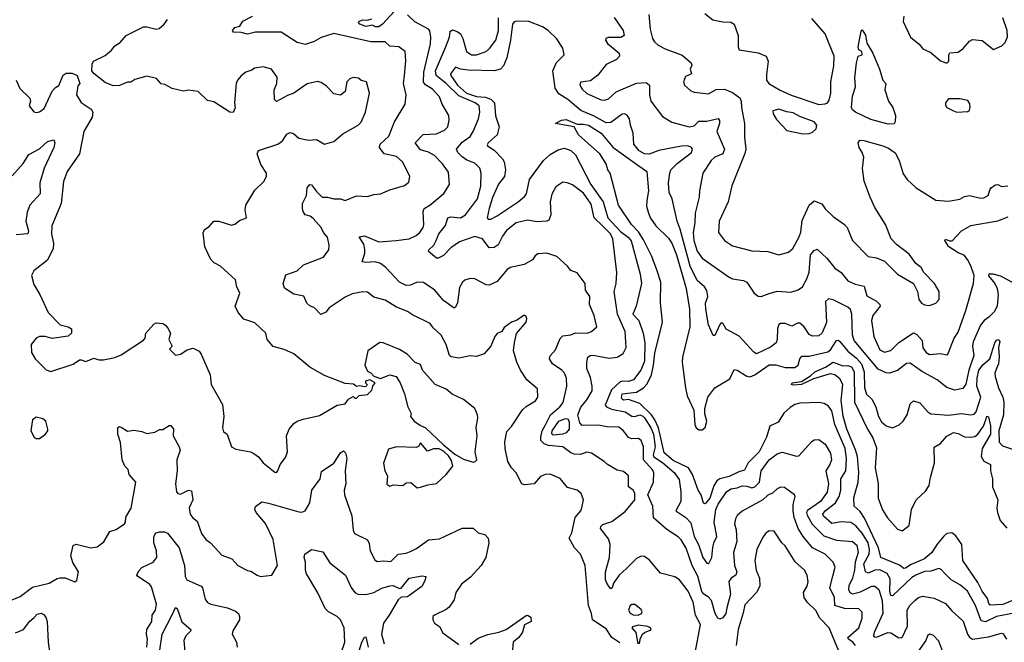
# Model space of a CAD drawing. Extents: x 1921360 to 2014538, y 768294 to 907744.
# Tile 56 of 256: x 1962741 to 1968893, y 787265 to 791153. Entities that reach past the tile are written whole.
import ezdxf

# ---------------------------------------------------------------- set-up
doc = ezdxf.new("R2010")
doc.units = 0

msp = doc.modelspace()

# ---------------------------------------------------------------- linework, layer by layer
at = {"layer": '0CON10XD'}
for points in [[(1966490.7, 787260.7), (1966441.9, 787295), (1966405, 787347.8), (1966320.8, 787405), (1966314.4, 787445), (1966296, 787495), (1966275.4, 787745.4), (1966245.7, 787815), (1966208.2, 787855), (1966173.5, 787915), (1966191.8, 787948.2), (1966211.1, 788045), (1966246.5, 788085), (1966254.5, 788105), (1966264.2, 788155), (1966250, 788195), (1966225, 788215.8), (1966165, 788232.5), (1966118, 788288), (1966055, 788314.6), (1966025, 788313.8), (1965995, 788300.8), (1965955, 788254.7), (1965895, 788249.1), (1965879.2, 788255), (1965843.6, 788323.6), (1965815, 788353.8), (1965791.5, 788395), (1965774.1, 788475), (1965772.6, 788517.4), (1965785, 788582), (1965815, 788612), (1965883.4, 788716.6), (1965905, 788738.5), (1965965, 788771.9), (1965978.6, 788795), (1965977.3, 788847.3), (1965910.5, 788905), (1965869.5, 788965), (1965846.9, 789015), (1965827.5, 789085), (1965832.3, 789137.7), (1965845.9, 789194.1), (1965905, 789263.3), (1965910, 789285), (1965905, 789300), (1965892.5, 789307.5), (1965845.9, 789274.1), (1965815, 789264), (1965768.3, 789231.7), (1965753.3, 789206.7), (1965725, 789193.8), (1965710.8, 789175), (1965685.5, 789114.5), (1965642.6, 789067.4), (1965595, 789050.5), (1965555, 789053.6), (1965485, 789038.5), (1965437.2, 789047.2), (1965426.2, 789056.2), (1965405.4, 789125.4), (1965373.9, 789183.9), (1965325, 789228.6), (1965306.7, 789256.7), (1965195, 789310), (1965165, 789331.1), (1965095, 789357.5), (1965025, 789402.2), (1964955, 789421.1), (1964915, 789450.6), (1964885, 789454.6), (1964818.9, 789441.1), (1964775, 789420.5), (1964675.7, 789354.3), (1964655, 789327.5), (1964622.9, 789312.9), (1964584.1, 789354.1), (1964555, 789366.7), (1964535, 789383.8), (1964516.8, 789426.8), (1964455, 789439.5), (1964395.6, 789475.6), (1964388.1, 789505), (1964405, 789559.2), (1964475, 789584.4), (1964515, 789622.5), (1964639.6, 789670.4), (1964671.9, 789715), (1964675.6, 789745), (1964664.4, 789795), (1964640, 789825), (1964625, 789856), (1964575, 789912), (1964556.8, 789926.8), (1964524.5, 789934.5), (1964512, 789955), (1964508.8, 789975), (1964507.5, 790005), (1964534, 790055), (1964537.6, 790102.4), (1964555, 790124), (1964565, 790122.5), (1964595, 790080), (1964631.2, 790045), (1964665.5, 790044.5), (1964703.6, 790033.6), (1964745, 790035.5), (1964775, 790024.4), (1964845, 790052.9), (1964915, 790049.4), (1964955, 790062), (1964995, 790066.2), (1965055, 790091.4), (1965145, 790118.1), (1965172.2, 790137.8), (1965179.5, 790175), (1965135, 790263.1), (1965095, 790299.5), (1965019.2, 790315), (1964988.6, 790355), (1964992.9, 790375), (1965048.5, 790425), (1965083.1, 790515), (1965149.2, 790625), (1965156.4, 790683.6), (1965140, 790755), (1965145.5, 790805), (1965153.2, 790896.8), (1965149.2, 790955), (1965110, 790985), (1965055, 790987.1), (1965025, 791014.4), (1964935, 791015.2), (1964705, 791068), (1964625, 791042.9), (1964581.8, 791018.2), (1964525, 790999.3), (1964475, 791011.5), (1964375, 791075.8), (1964214.6, 791074.6), (1964165, 791063.9), (1964125, 791074.2), (1964077.5, 791075), (1964070, 791085), (1964085, 791103.8), (1964116.1, 791113.9), (1964136.2, 791145), (1964195.8, 791175)], [(1965083.6, 791206.3), (1965008.9, 791125), (1964985, 791109.7), (1964965, 791109.1), (1964945, 791119.2), (1964905, 791110.8), (1964866.2, 791125), (1964858, 791135), (1964863.8, 791145), (1964885, 791151.9), (1964915, 791150), (1964941.1, 791158.9)], [(1966956.4, 787165), (1966995.6, 787375), (1966964.8, 787434.8), (1966949.2, 787515), (1966917.5, 787585), (1966864.7, 787654.7), (1966835, 787673.1), (1966745, 787695.7), (1966677.2, 787777.2), (1966645, 787800.8), (1966625, 787802), (1966595, 787788.6), (1966533.6, 787726.4), (1966487.7, 787685), (1966452.2, 787635), (1966443.8, 787605), (1966435, 787599.2), (1966413.8, 787625), (1966401.8, 787655), (1966402.2, 787705), (1966427.1, 787795), (1966430.5, 787875), (1966420, 787910), (1966370.8, 787975), (1966372.7, 787987.3), (1966385, 788000.5), (1966441.5, 788018.5), (1966525, 788080.8), (1966585, 788153.8), (1966585, 788196), (1966575, 788215.7), (1966545.7, 788235.7), (1966545.4, 788305.4), (1966515, 788331.5), (1966475, 788340.5), (1966415, 788374.3), (1966394.2, 788395), (1966315, 788446.9), (1966285, 788452.2), (1966245, 788438.2), (1966205, 788440), (1966185, 788447.9), (1966135, 788486.1), (1966045, 788493.7), (1966018.5, 788505), (1965997.5, 788525), (1965997.7, 788545), (1966005.2, 788585), (1966026.3, 788623.7), (1966058.4, 788685), (1966115.8, 788735), (1966136.7, 788763.3), (1966159.4, 788865), (1966158.1, 788915), (1966144.6, 788945), (1966128.9, 788965), (1966069.5, 789005), (1966050.6, 789035), (1966055, 789053.8), (1966088.7, 789091.3), (1966118.8, 789161.2), (1966135, 789179.5), (1966185, 789185.4), (1966215, 789196.7), (1966286.7, 789195), (1966315, 789205.7), (1966347.1, 789235), (1966330.6, 789305), (1966302.5, 789375), (1966303.3, 789425), (1966275.8, 789465), (1966274.4, 789505), (1966225, 789573.3), (1966185, 789587.5), (1966165, 789614.2), (1966098, 789675), (1966035, 789696.2), (1965978.7, 789691.3), (1965961.7, 789678.3), (1965945, 789653.8), (1965894.2, 789624.2), (1965805, 789606.5), (1965785, 789591.9), (1965725, 789518), (1965675, 789496), (1965655, 789498), (1965585, 789534.2), (1965555, 789537.5), (1965522.4, 789527.6), (1965507.5, 789515), (1965489.8, 789480.2), (1965476.9, 789385), (1965465, 789358.8), (1965455, 789352.5), (1965390.3, 789400.3), (1965335, 789464.5), (1965265, 789512.9), (1965225, 789513.3), (1965183.8, 789495), (1965155, 789493.2), (1965115, 789513.8), (1965030, 789605), (1964995, 789631.2), (1964961.5, 789641.5), (1964905, 789636.9), (1964880.8, 789640.8), (1964898.2, 789695), (1964898.8, 789718.8), (1964892.4, 789752.4), (1964862.5, 789797.5), (1964895, 789803.8), (1964986.1, 789766.1), (1965092.5, 789775), (1965174.7, 789785.3), (1965218.6, 789805), (1965241.9, 789825), (1965262.2, 789855), (1965267, 789873), (1965262.7, 789955), (1965268.1, 789975), (1965302.9, 789995), (1965392.2, 790067.8), (1965426.9, 790125), (1965420.6, 790200.6), (1965383.2, 790253.2), (1965332.9, 790305), (1965295, 790325.4), (1965245, 790340), (1965211.8, 790385), (1965262.6, 790437.4), (1965345, 790441.2), (1965395, 790462.5), (1965415.5, 790485), (1965425.5, 790525), (1965421.9, 790555), (1965381.9, 790625), (1965365, 790670.8), (1965319.7, 790719.7), (1965276.4, 790746.4), (1965263.5, 790763.5), (1965267, 790825), (1965307.3, 791002.8), (1965310.4, 791045), (1965303.2, 791083.2), (1965295.5, 791095), (1965211.1, 791141.1), (1965165, 791183.3)], [(1967963.3, 787245), (1967947.7, 787265), (1967919.3, 787285), (1967916, 787295), (1967985.3, 787355), (1968006, 787415), (1968005, 787453.8), (1967983.4, 787473.4), (1967895, 787475.8), (1967834.5, 787494.5), (1967832.5, 787545), (1967803.1, 787605), (1967822.1, 787677.9), (1967836.2, 787735), (1967824.2, 787764.2), (1967775, 787815.3), (1967695.7, 787855.7), (1967636.7, 787925), (1967606, 787976), (1967580.8, 788045), (1967574.7, 788085), (1967574.2, 788125), (1967585.7, 788175), (1967582, 788185), (1967520.9, 788230.9), (1967495, 788233.3), (1967475, 788223.3), (1967445, 788195.8), (1967415, 788183.1), (1967385, 788154.5), (1967255, 788084.4), (1967225, 788055.8), (1967213.1, 788035), (1967206.9, 788005), (1967217.7, 787967.7), (1967221.8, 787895), (1967200.8, 787825), (1967207.6, 787745), (1967223.1, 787705), (1967215.2, 787684.8), (1967186.9, 787665), (1967172.9, 787645), (1967182.3, 787565), (1967160.6, 787480.6), (1967153.1, 787445), (1967135, 787417.3), (1967115, 787409.6), (1967103.9, 787415), (1967087.6, 787445), (1967062.8, 787525), (1967045, 787546.7), (1967015, 787565.3), (1967002.9, 787582.9), (1966977.6, 787677.6), (1966942.4, 787745), (1966905, 787853.1), (1966875, 787904.2), (1966855, 787924.4), (1966785, 787970), (1966701.7, 788041.7), (1966697.1, 788115), (1966665.3, 788185), (1966702.2, 788265), (1966704.5, 788325), (1966693.8, 788345), (1966638.1, 788405), (1966638.4, 788485), (1966625, 788525.8), (1966607.5, 788537.5), (1966565, 788535.5), (1966545, 788544.6), (1966515, 788585.6), (1966485, 788607.8), (1966409.1, 788610.9), (1966358.3, 788621.7), (1966255, 788619.6), (1966241.5, 788635), (1966229.1, 788685), (1966247.5, 788732.5), (1966285, 788779.4), (1966318.2, 788835), (1966319.1, 788865), (1966307.6, 788917.6), (1966285.5, 788975.5), (1966284.5, 789015), (1966291.4, 789045), (1966304.7, 789055.3), (1966325, 789057.2), (1966425, 789039.3), (1966473.8, 789046.2), (1966511.2, 789068.8), (1966530, 789105), (1966524.2, 789205), (1966475.9, 789315), (1966455.4, 789455), (1966467.3, 789505), (1966472.3, 789575), (1966448.2, 789785), (1966432, 789815), (1966385, 789863.2), (1966330, 789915), (1966311.1, 790001.1), (1966265, 790069.1), (1966195, 790121.9), (1966162.5, 790135), (1966135, 790138.1), (1966091.1, 790108.9), (1966065.4, 790064.6), (1966055.5, 790015), (1966060, 789935), (1966048, 789902), (1966035, 789894.4), (1965975, 789890), (1965915, 789900.4), (1965844.2, 789885), (1965783.2, 789836.8), (1965757.9, 789802.1), (1965731.8, 789748.2), (1965705, 789731.5), (1965675, 789728.9), (1965632.9, 789785), (1965585, 789800), (1965489.5, 789765), (1965435, 789728.4), (1965388.5, 789681.5), (1965356.6, 789663.4), (1965346.4, 789663.6), (1965295.5, 789705), (1965297.7, 789715), (1965329.7, 789745), (1965343.9, 789773.9), (1965359.5, 789815), (1965401.8, 789868.2), (1965416.4, 789915), (1965435, 789921.4), (1965495, 789916.7), (1965526.1, 789933.8), (1965602.3, 790035), (1965623.3, 790113.3), (1965625.5, 790195), (1965616, 790226), (1965585, 790258.2), (1965535, 790277), (1965505, 790296.1), (1965478.1, 790325), (1965470.4, 790345), (1965505, 790387.5), (1965555, 790424.5), (1965574.5, 790455), (1965607.1, 790535), (1965615.3, 790575), (1965612.9, 790615), (1965586.9, 790635), (1965485, 790677.7), (1965405, 790755.9), (1965343.5, 790805), (1965339, 790835), (1965400.9, 790979.1), (1965427.8, 791045), (1965431.2, 791078.8), (1965445, 791090.6), (1965475, 791080.4), (1965495, 791064.6), (1965511, 791035), (1965533.5, 790955), (1965564.3, 790934.3), (1965595.2, 790934.8), (1965655, 790954.5), (1965677, 790973), (1965717.3, 791025), (1965732.4, 791085), (1965732.2, 791165)], [(1966455, 791166.2), (1966512.5, 791085), (1966518.9, 791055), (1966497.9, 791042.1), (1966417.5, 791042.5), (1966403.3, 791035), (1966401.2, 791025), (1966414.2, 791005), (1966486.9, 790945), (1966489.4, 790925), (1966470, 790905), (1966405, 790874.5), (1966353.6, 790806.4), (1966307.6, 790772.4), (1966245, 790762.5), (1966241.2, 790745), (1966255, 790718.8), (1966285, 790693.1), (1966375, 790653.1), (1966395, 790651.1), (1966420.6, 790659.4), (1966467.6, 790702.4), (1966595, 790757.8), (1966655, 790761.1), (1966675.5, 790745), (1966675.9, 790685), (1966685.3, 790645.3), (1966758.1, 790548.1), (1966815, 790514.4), (1966923.8, 790483.8), (1966955, 790490.5), (1966985, 790518.9), (1967035, 790519), (1967106.1, 790536.1), (1967114.5, 790524.5), (1967114.6, 790505), (1967097.8, 790455), (1967144.3, 790345), (1967134.8, 790315.2), (1967085, 790295.3), (1967062.5, 790275), (1967010.5, 790195), (1966988.5, 790085), (1966987.1, 790045), (1966961.8, 789945), (1966960, 789885), (1966948.8, 789825), (1966952.5, 789775), (1966975, 789707.1), (1967005, 789663.1), (1967175, 789544.5), (1967195, 789535.5), (1967264.4, 789524.4), (1967283.8, 789515), (1967330, 789445), (1967355, 789426.2), (1967375, 789424), (1967424.2, 789444.2), (1967475, 789457.1), (1967558.7, 789451.3), (1967605, 789467.1), (1967632, 789485), (1967660.5, 789535), (1967675, 789576.7), (1967682.3, 789685), (1967705, 789712.2), (1967725, 789720), (1967785, 789664.5), (1967835, 789601.5), (1967874.4, 789575), (1967915, 789523.3), (1967960.6, 789500.6), (1968018.3, 789488.3), (1968035, 789429.4), (1968095, 789395.6), (1968116, 789375), (1968118, 789365), (1968071.4, 789305), (1968062.7, 789275), (1968078.5, 789175), (1968115, 789090.9), (1968145, 789077.3), (1968185, 789087.3), (1968235, 789137.5), (1968325, 789198.2), (1968347.4, 789187.4), (1968379.8, 789149.8), (1968384.2, 789104.2), (1968405, 789075.6), (1968425, 789061.8), (1968495, 789068), (1968535, 789060.8), (1968541.2, 789065), (1968580.8, 789165), (1968605, 789202), (1968652.4, 789337.6), (1968700.9, 789505), (1968704.7, 789555), (1968685, 789615.8), (1968663.5, 789655), (1968642.4, 789682.4), (1968605, 789697.3), (1968546.9, 789735), (1968522, 789775), (1968525, 789782.5), (1968551.8, 789771.8), (1968567.9, 789772.1), (1968625, 789834.4), (1968685, 789867.9), (1968853, 789897), (1968917.3, 789922.7)], [(1966672.2, 791185), (1966680.9, 791095), (1966696.1, 791036.1), (1966707.8, 791015), (1966731.1, 790995), (1966775, 790971.7), (1966881.3, 790931.3), (1966935.8, 790885), (1966940.7, 790869.3), (1966930, 790845), (1966938.8, 790815), (1966900.5, 790799.5), (1966888.1, 790765), (1966895, 790744.2), (1966935, 790710), (1966955, 790701.5), (1967045, 790691.1), (1967092.1, 790717.9), (1967145, 790720.4), (1967195, 790698.5), (1967241.2, 790665), (1967249.2, 790645), (1967250.9, 790605), (1967270.5, 790505), (1967269.7, 790419.7), (1967277.5, 790345), (1967273, 790317), (1967190, 790115), (1967168.9, 790015), (1967111.5, 789895), (1967106.9, 789825), (1967145.7, 789775), (1967195, 789740), (1967315, 789710.5), (1967416, 789706), (1967485, 789684.4), (1967545, 789701.4), (1967572.2, 789725), (1967612.6, 789797.4), (1967622.9, 789827.1), (1967630.5, 789899.5), (1967673.5, 789995), (1967705, 790021.9), (1967753, 790003), (1967775, 789972.5), (1967824.3, 789925), (1967895.8, 789875), (1967911.4, 789855), (1967944, 789775), (1968042, 789675), (1968095, 789666), (1968145, 789645.7), (1968226.7, 789565), (1968325, 789506.7), (1968351.2, 789455), (1968360, 789405), (1968375, 789383.8), (1968395, 789373.3), (1968425, 789368.8), (1968465, 789383.3), (1968485.7, 789405), (1968486.9, 789455), (1968456.2, 789505), (1968390, 789575), (1968373.3, 789605), (1968341.2, 789631.2), (1968299.5, 789689.5), (1968219.7, 789749.7), (1968186.9, 789785), (1968151.1, 789875), (1968085, 789980), (1968055.4, 790045.4), (1968018.6, 790145), (1968007.9, 790225), (1968016.1, 790295), (1968006.1, 790325), (1967986.4, 790355), (1967979.5, 790385), (1967990, 790400), (1968015, 790399.7), (1968135, 790365.6), (1968170.4, 790350.4), (1968212.3, 790322.3), (1968236.4, 790275), (1968261.2, 790191.2), (1968286, 790155), (1968342.4, 790102.4), (1968465, 790027.1), (1968545, 790020), (1968615, 790033.1), (1968645, 790048.9), (1968675.7, 790055.7), (1968745, 790037.8), (1968765, 790040), (1968793.3, 790055), (1968804.1, 790095.9), (1968812.5, 790105), (1968838.3, 790121.7), (1968853.6, 790123.6), (1968875, 790110.8), (1968915, 790115.7)], [(1967021.7, 791191.7), (1967072, 791152), (1967135, 791140), (1967185, 791138.8), (1967205.3, 791125.3), (1967230, 791055), (1967231.2, 790985), (1967237.5, 790965), (1967356.1, 790946.1), (1967405.4, 790925.4), (1967417.5, 790895), (1967408, 790812), (1967406.7, 790775), (1967422.2, 790755), (1967493, 790713), (1967561.9, 790681.9), (1967735, 790624), (1967775, 790627.3), (1967788.6, 790635), (1967798.7, 790651.3), (1967810, 790695), (1967808.8, 790765), (1967828.2, 790865), (1967829.6, 790925), (1967774.2, 791065), (1967690.1, 791160.1)], [(1968265.6, 791175.6), (1968262.1, 791142.1), (1968308, 791045), (1968360.9, 791000.9), (1968385, 790971.2), (1968435, 790948), (1968495, 790896.7), (1968527, 790883), (1968537, 790883), (1968546.4, 790893.6), (1968546.2, 790935), (1968552.5, 790947.5), (1968605, 790950), (1968637, 790973), (1968675, 791020), (1968695, 791030), (1968755, 791024), (1968825, 790967.8), (1968878.8, 790991.2), (1968898.3, 791011.7), (1968913.9, 791046.1), (1968912, 791085), (1968884.3, 791165)], [(1963888.3, 789821.7), (1963895, 789843.3), (1963925, 789862.5), (1963955, 789894.2), (1963985, 789894.5), (1964065, 789870), (1964085, 789876.2), (1964115, 789900), (1964158.8, 789915), (1964149.2, 789965), (1964154.6, 789995.4), (1964211.2, 790088.8), (1964267.7, 790142.3), (1964283.8, 790175), (1964283.8, 790195), (1964248.3, 790248.3), (1964225.8, 790315), (1964233.3, 790336.7), (1964354.4, 790375.6), (1964383.2, 790396.8), (1964411.3, 790438.7), (1964431.7, 790448.3), (1964452.1, 790442.1), (1964485, 790412.5), (1964545, 790401.4), (1964595, 790405.8), (1964645, 790376.2), (1964705, 790392), (1964760.2, 790439.8), (1964855.9, 790494.1), (1964875, 790512.5), (1964901.9, 790575), (1964927.5, 790695), (1964907.5, 790765), (1964875, 790773.3), (1964858, 790788), (1964825, 790791.4), (1964803.8, 790785), (1964786, 790765), (1964774, 790705), (1964745, 790683.1), (1964705, 790690), (1964657.6, 790737.6), (1964625, 790761.5), (1964602.4, 790767.6), (1964537, 790753), (1964455, 790694.2), (1964415, 790680), (1964345, 790642.5), (1964333.3, 790655), (1964332, 790715), (1964347.1, 790755), (1964350, 790795), (1964313.6, 790843.6), (1964265, 790858.8), (1964209.2, 790850.8), (1964192, 790838), (1964155, 790825.7), (1964125, 790802.9), (1964102, 790775), (1964093.8, 790755), (1964084.4, 790634.4), (1964087.7, 790602.3), (1964075, 790573.8), (1964055, 790575.8), (1963955, 790640), (1963915, 790649.2), (1963855.4, 790705.4), (1963793.3, 790713.3), (1963765, 790706.7), (1963693, 790723), (1963647.7, 790747.7), (1963625, 790753.3), (1963595.5, 790785.5), (1963535, 790800), (1963460.8, 790779.2), (1963435, 790764.2), (1963415, 790764), (1963365, 790742.2), (1963325, 790740), (1963275, 790761.4), (1963206.2, 790815), (1963192, 790835), (1963193.9, 790876.1), (1963202.5, 790895), (1963275, 790930), (1963315, 790963.8), (1963335, 790991.2), (1963369.7, 791010.3), (1963405.7, 791054.3), (1963515, 791108), (1963535, 791108.8), (1963595, 791094), (1963611.7, 791098.3), (1963643.3, 791125), (1963665.7, 791154.3)], [(1968953.9, 789505), (1968875, 789548.9), (1968825, 789564.1), (1968796.7, 789565), (1968795, 789553.1), (1968834.7, 789505), (1968849.3, 789475), (1968855.3, 789435), (1968849.6, 789365), (1968830.2, 789329.8), (1968797.5, 789295), (1968767.3, 789275), (1968744.1, 789245.9), (1968699.1, 789140.9), (1968694.1, 789115), (1968703.7, 789055), (1968670.8, 788965), (1968652.7, 788877.3), (1968635, 788850.9), (1968585, 788839.6), (1968535, 788856.4), (1968474.2, 788904.2), (1968375, 788958.9), (1968305, 789007.5), (1968283.1, 789006.9), (1968225, 788962.5), (1968175, 788946.5), (1968155, 788948.2), (1968105, 788971.2), (1967955, 789150), (1967944.8, 789185), (1967939.7, 789315), (1967933.2, 789343.2), (1967915, 789358.2), (1967825, 789403.1), (1967795, 789410), (1967776.8, 789393.2), (1967781.5, 789261.5), (1967755, 789197.1), (1967735, 789178.5), (1967695, 789176.7), (1967675, 789188.1), (1967642.5, 789235), (1967615, 789257.5), (1967601.8, 789258.2), (1967565, 789239.6), (1967525, 789255.6), (1967495, 789256.5), (1967485, 789249.2), (1967475.5, 789225), (1967474.4, 789155), (1967466.9, 789135), (1967432.6, 789107.4), (1967345, 789066.9), (1967327.4, 789077.4), (1967237.6, 789177.6), (1967155, 789221.5), (1967135, 789257.1), (1967125, 789260.6), (1967115, 789250), (1967085, 789180), (1967075, 789180), (1967045, 789246.7), (1967028.8, 789345), (1967026.7, 789383.3), (1967040, 789425), (1967035, 789461.2), (1967020.9, 789485), (1966975, 789523.8), (1966930.2, 789615), (1966868.3, 789845), (1966850.2, 789895), (1966818.2, 790035), (1966800, 790075), (1966795.5, 790135), (1966802.9, 790195), (1966810, 790215), (1966850, 790255), (1966937.9, 790325), (1966944.7, 790345), (1966939.2, 790355), (1966915.8, 790365.8), (1966876.2, 790363.8), (1966733.8, 790336.2), (1966675, 790312.9), (1966645, 790315.5), (1966611.5, 790335), (1966579.4, 790375), (1966575.3, 790445.3), (1966557.1, 790495), (1966551.9, 790535), (1966537.3, 790557.3), (1966520, 790565), (1966505, 790563.1), (1966435, 790510.6), (1966405, 790508.3), (1966331.1, 790551.1), (1966246.7, 790586.7), (1966165.4, 790655.4), (1966110.6, 790690.6), (1966087.4, 790725), (1966073.2, 790835), (1966095, 790885.4), (1966143.8, 790935), (1966134.4, 790975), (1966094.6, 791035), (1966043.6, 791085), (1966008, 791108), (1965922.6, 791142.6), (1965845.6, 791144.4), (1965830.3, 791139.7), (1965820.2, 791125), (1965808.8, 791025), (1965785, 790916), (1965765, 790865.6), (1965745, 790845.5), (1965705.3, 790834.7), (1965545, 790839.1), (1965495, 790845.3), (1965465, 790857.5), (1965433.3, 790815), (1965434.3, 790805), (1965476.2, 790745), (1965533.3, 790695), (1965595, 790674.5), (1965649.9, 790669.9), (1965685, 790657.1), (1965707.9, 790635), (1965713.9, 790553.9), (1965737.6, 790485), (1965724.7, 790435), (1965668.1, 790385), (1965661.9, 790371.9), (1965664, 790365), (1965705, 790338.7), (1965756.9, 790285), (1965767.6, 790265), (1965776.6, 790215), (1965769.5, 790175), (1965733.4, 790126.6), (1965695, 790043.1), (1965673.8, 789975), (1965662.9, 789915), (1965667.5, 789907.5), (1965685, 789907.8), (1965725, 789928), (1965855, 790014.8), (1965898.5, 790051.5), (1965907, 790065), (1965926.4, 790155), (1966015, 790274.7), (1966055, 790312), (1966105, 790341.2), (1966145, 790350.9), (1966185, 790337.5), (1966215, 790308.9), (1966310.6, 790125), (1966387, 790015), (1966416.8, 789915), (1966495, 789830.7), (1966542.4, 789795), (1966561.4, 789771.4), (1966617.5, 789565), (1966625.4, 789505), (1966592.7, 789365), (1966572.3, 789315), (1966610, 789275), (1966637.5, 789195), (1966647.8, 789135), (1966645, 789021.2), (1966621.9, 788965), (1966576.2, 788905), (1966546.1, 788893.9), (1966505, 788896), (1966490.3, 788889.7), (1966438.1, 788841.9), (1966399.5, 788745), (1966406.8, 788735), (1966440, 788720), (1966525, 788703.7), (1966565, 788676.7), (1966585, 788675.2), (1966615, 788686), (1966635, 788677.6), (1966645, 788666.1), (1966685, 788604.7), (1966701.3, 788565), (1966711.4, 788485), (1966699, 788435), (1966701.9, 788425), (1966760.7, 788385), (1966830.8, 788325), (1966862.2, 788282.2), (1966873, 788205), (1966871.6, 788145), (1966841.1, 788085), (1966903.2, 788043.2), (1966935, 788010.9), (1966955.6, 787925), (1966982.1, 787875), (1967009.2, 787795), (1967035, 787759.2), (1967045, 787756), (1967049.3, 787760.7), (1967066.7, 787795), (1967072.6, 787857.4), (1967077.7, 787885), (1967097.5, 787925), (1967081.4, 788015), (1967091, 788095), (1967105, 788127.3), (1967158.5, 788205), (1967185, 788223.9), (1967225, 788228.5), (1967255, 788241.2), (1967285, 788240.3), (1967315, 788229), (1967333.8, 788235), (1967363.5, 788265), (1967373.1, 788335), (1967423.5, 788405), (1967475, 788441.9), (1967505, 788451.4), (1967595, 788427.1), (1967610.3, 788429.7), (1967690.3, 788519.7), (1967705, 788528.8), (1967735, 788532), (1967775, 788502.5), (1967807.3, 788445), (1967812.7, 788405), (1967802.7, 788375), (1967778.8, 788335), (1967795.2, 788255), (1967787.1, 788202.9), (1967744.2, 788145), (1967662.8, 788087.2), (1967657.5, 788075), (1967661.2, 788058.8), (1967691.9, 788001.9), (1967765, 787929.4), (1967845, 787902.9), (1967945, 787893.8), (1967972.3, 787872.3), (1967980.5, 787825), (1967960.8, 787765), (1967958, 787715), (1967945.7, 787665), (1967922.6, 787617.4), (1967920.5, 787595), (1967928, 787575), (1967945, 787567.8), (1967995, 787579), (1968065.4, 787615.4), (1968085, 787615.4), (1968108.4, 787595), (1968130.5, 787525), (1968134.8, 787445.2), (1968080, 787325), (1968075.6, 787305.6), (1968079.5, 787299.5), (1968095, 787297.1), (1968165, 787326.5), (1968185, 787323.4), (1968235, 787292.5), (1968255, 787294.4), (1968287.6, 787365), (1968285.5, 787465), (1968303.8, 787495), (1968333.7, 787526.3), (1968358, 787545), (1968385, 787551.8), (1968455, 787540), (1968525, 787506.1), (1968562.6, 787462.6), (1968636, 787396), (1968662.5, 787315), (1968675, 787297.1), (1968695, 787284.4), (1968795, 787298), (1968875, 787320.9), (1968886.6, 787316.6), (1968906.7, 787285)], [(1968168.6, 790501.4), (1968059.3, 790529.3), (1967964.5, 790575), (1967945, 790591.1), (1967938.9, 790605), (1967944.7, 790675), (1967962.7, 790735), (1967958.9, 790791.1), (1967969.4, 790885), (1967980, 790925), (1968006.2, 790935), (1968002.5, 790955), (1967985, 790966.2), (1967979.4, 790985), (1967998.3, 791081.7), (1968005, 791090), (1968025, 791057.5), (1968035, 791007.5), (1968071.2, 790945), (1968113.8, 790845), (1968134, 790775), (1968153.3, 790755), (1968146.2, 790715), (1968169.2, 790645), (1968196.7, 790605), (1968213.3, 790555), (1968211.9, 790515), (1968205, 790503.3), (1968168.6, 790501.4)], [(1962718.8, 790775), (1962742.7, 790722.7), (1962804.2, 790664.2), (1962809.2, 790645), (1962800, 790615), (1962828.9, 790578.9), (1962845, 790574.6), (1962865, 790578.5), (1962895, 790598.6), (1962945, 790706.7), (1962965, 790730), (1962985, 790742), (1963013.3, 790806.7), (1963031.2, 790818.8), (1963069.2, 790819.2), (1963100, 790805), (1963117.5, 790755), (1963105, 790740), (1963096, 790684), (1963125.5, 790635.5), (1963188.8, 790595), (1963197.5, 790575), (1963194.4, 790545), (1963141.9, 790455), (1963114.5, 790315), (1963038.1, 790205), (1963015, 790143.3), (1963000, 790005), (1962943.1, 789865), (1962939.1, 789815), (1962951.5, 789755), (1962949.5, 789725), (1962915, 789652), (1962830, 789585), (1962815.8, 789555), (1962830.5, 789500.5), (1962867.6, 789437.6), (1962919.4, 789325), (1962995, 789247.8), (1963044.3, 789234.3), (1963065, 789222.5), (1963064, 789195), (1963045, 789177.5), (1962945, 789161.4), (1962900, 789175), (1962865.8, 789174.2), (1962845, 789163.8), (1962813.8, 789125), (1962816, 789075), (1962837.5, 789035), (1962907, 788967), (1962935, 788956.2), (1963075, 789001.4), (1963115, 789028), (1963125, 789030), (1963155, 789018.8), (1963205, 789040), (1963235, 789029.2), (1963265, 789030), (1963335, 789043.3), (1963375, 789059.4), (1963515, 789150.8), (1963525.8, 789165), (1963530, 789195), (1963578.8, 789251.2), (1963595, 789260), (1963635, 789256.2), (1963653.3, 789245), (1963667, 789227), (1963683.3, 789195), (1963673.3, 789155), (1963693.3, 789115), (1963677.5, 789095), (1963715, 789057.5), (1963745, 789063.8), (1963788.3, 789091.7), (1963825, 789102.2), (1963862.9, 789082.9), (1963874.2, 789065), (1963930.6, 788935), (1963937.1, 788875), (1964009.3, 788749.3), (1964016.7, 788675), (1964008, 788605), (1964015, 788580), (1964035, 788567.5), (1964042.7, 788552.7), (1964064.2, 788485), (1964091.7, 788471.7), (1964184.2, 788454.2), (1964204.2, 788444.2), (1964232.7, 788422.7), (1964262, 788385), (1964335, 788327.5), (1964345, 788326.2), (1964355, 788336.2), (1964368, 788375), (1964401.7, 788418.3), (1964414.2, 788455), (1964407.5, 788555), (1964425.8, 788595), (1964455, 788632), (1964475, 788645.7), (1964511.7, 788658.3), (1964615, 788681.2), (1964725, 788746), (1964775, 788753.8), (1964795, 788782.5), (1964825, 788800), (1964835, 788790), (1964845, 788790), (1964863, 788807), (1964915, 788813.3), (1964940.5, 788839.5), (1964947.5, 788865), (1964962.5, 788885), (1964930, 788905), (1964902.5, 788895), (1964902.5, 788885), (1964912.5, 788875), (1964906.7, 788863.3), (1964895, 788860), (1964865, 788867.5), (1964845, 788862.5), (1964827, 788877), (1964775, 788882), (1964645, 788931.1), (1964555, 788983.3), (1964455, 789067.1), (1964394.5, 789094.5), (1964325, 789113.1), (1964288.5, 789155), (1964279.2, 789195), (1964210.5, 789260.5), (1964142, 789282), (1964107.1, 789325), (1964088, 789365), (1964117.3, 789445), (1964098.5, 789485), (1964089.2, 789529.2), (1963995.7, 789615), (1963955.4, 789635.4), (1963935.8, 789655), (1963897.8, 789735), (1963888.3, 789821.7)], [(1968596.4, 790576.4), (1968665, 790580), (1968675, 790587.5), (1968680, 790605), (1968678.3, 790628.3), (1968665, 790648), (1968615, 790659.2), (1968545, 790660), (1968526.7, 790635), (1968525, 790620), (1968533.8, 790605), (1968575, 790583.8), (1968596.4, 790576.4)], [(1967635, 790441.2), (1967675, 790443.3), (1967695, 790451.2), (1967717.5, 790472.5), (1967721.4, 790495), (1967706.2, 790515), (1967615, 790548.9), (1967575, 790571.8), (1967535, 790577.1), (1967485, 790594.6), (1967448, 790585), (1967449.4, 790565), (1967469.3, 790529.3), (1967535, 790461.2), (1967635, 790441.2)], [(1968955, 787445.8), (1968845, 787424.8), (1968775, 787393.5), (1968748.5, 787398.5), (1968713.9, 787493.9), (1968662.6, 787585), (1968620.6, 787620.6), (1968561.1, 787655), (1968522.5, 787695), (1968499.5, 787719.5), (1968485, 787725.6), (1968435, 787709.2), (1968395, 787706.1), (1968340, 787685), (1968315, 787670.3), (1968195, 787555.5), (1968185, 787557.5), (1968178.1, 787585), (1968180.8, 787660.8), (1968161.8, 787695), (1968115, 787718.1), (1968085, 787715.6), (1968045, 787695.9), (1968026.7, 787705), (1968016.3, 787755), (1968048.5, 787815), (1968051.6, 787845), (1968041.7, 787885), (1968005, 787946.1), (1967965, 787992.5), (1967935, 788012.4), (1967875, 788016.6), (1967815, 788006.7), (1967763.2, 788053.2), (1967758.9, 788065), (1967773.1, 788085), (1967838.3, 788135), (1967862.5, 788175), (1967871.6, 788215), (1967871.5, 788285), (1967904.1, 788335), (1967907.9, 788412.1), (1967899.8, 788475), (1967835.2, 788625), (1967815, 788709.4), (1967795, 788739.1), (1967766.9, 788756.9), (1967735, 788763.1), (1967615, 788757.9), (1967585, 788750.5), (1967555, 788731.8), (1967515.4, 788695), (1967479.6, 788640.4), (1967429.3, 788615), (1967406.6, 788545), (1967361.2, 788455), (1967292, 788385), (1967270.4, 788339.6), (1967235, 788329.6), (1967175, 788300.2), (1967115.2, 788284.8), (1967097.3, 788272.7), (1967078.1, 788241.9), (1967053.9, 788165), (1967025, 788130), (1967014.4, 788134.4), (1967000, 788185), (1966981.5, 788215), (1966945, 788312.5), (1966920, 788355), (1966825, 788400.3), (1966767.9, 788447.9), (1966732.7, 788605), (1966710.4, 788655), (1966689.2, 788685), (1966616.6, 788756.6), (1966545, 788780.5), (1966515, 788777.5), (1966505, 788782.5), (1966502, 788792), (1966505, 788815.9), (1966595, 788826), (1966639.5, 788855), (1966661.5, 788878.5), (1966689, 788935), (1966702, 788995), (1966709, 789071), (1966756.9, 789265), (1966744.4, 789385), (1966746.2, 789515), (1966724.4, 789585.6), (1966691.5, 789675), (1966638.2, 789778.2), (1966608, 789828), (1966563.3, 789875), (1966483.1, 789995), (1966430, 790195), (1966416.7, 790215), (1966405, 790252.5), (1966366.7, 790315), (1966233.1, 790435), (1966205, 790483.8), (1966090, 790505), (1966126.7, 790525), (1966155, 790530.9), (1966225, 790500), (1966265, 790501.8), (1966295, 790495.3), (1966373.6, 790445), (1966448.2, 790358.2), (1966581.5, 790261.5)], [(1962695, 790178.5), (1962763.6, 790255), (1962799.4, 790310.6), (1962864.1, 790345.9), (1962915, 790393.1), (1962955, 790403.3), (1962960.8, 790385), (1962954.3, 790355), (1962893.7, 790226.3), (1962866.7, 790135), (1962868.4, 790065), (1962804.6, 789995), (1962788.9, 789951.1), (1962779.3, 789895), (1962795.5, 789834.5), (1962793.1, 789816.9), (1962720, 789810)], [(1966581.5, 790261.5), (1966659.5, 790205), (1966671, 790085), (1966659.1, 790025), (1966658.6, 789988.6), (1966669.3, 789945), (1966683.1, 789913.1), (1966716.2, 789866.2), (1966795, 789788.6), (1966815, 789758), (1966844.1, 789685), (1966905.2, 789475), (1966927.3, 789345), (1966929.4, 789235), (1966883.2, 789045), (1966881.1, 789015), (1966900.5, 788855), (1966912.8, 788805), (1966952.9, 788715), (1966959.5, 788625), (1966967.5, 788605), (1966985, 788591.4), (1967005, 788590.8), (1967023.6, 788606.4), (1967034.5, 788645), (1967021.4, 788691.4), (1967022.1, 788725), (1967041.6, 788795), (1967085.4, 788855), (1967179.1, 788910.9), (1967205, 788968.1), (1967225, 788963.8), (1967285, 788927.2), (1967305, 788923.8), (1967335, 788934.8), (1967425, 788997.4), (1967465, 788996.8), (1967525, 788980.2), (1967585, 788980.3), (1967604.4, 788995.6), (1967616.7, 789035), (1967628.6, 789051.4), (1967675, 789051.2), (1967791.3, 789078.7), (1967807.9, 789092.1), (1967845, 789150.5), (1967855, 789151.5), (1967865, 789143.3), (1967915, 789083.9), (1967970.4, 789040.4), (1968001.9, 789005), (1968018.5, 788955), (1968019.3, 788855), (1968032.9, 788815), (1968065, 788782.5), (1968091.4, 788735), (1968107.5, 788675), (1968125, 788642.7), (1968155, 788616), (1968195, 788604.6), (1968237.1, 788622.9), (1968261.5, 788645), (1968286.1, 788685), (1968305, 788753.8), (1968325, 788772.5), (1968365, 788760.8), (1968414.6, 788704.6), (1968435, 788691.2), (1968544.1, 788684.1), (1968625, 788694.1), (1968684.7, 788684.7), (1968705, 788690.3), (1968717.2, 788705), (1968746.4, 788795), (1968722.2, 788865), (1968723.5, 788915), (1968734.9, 788965.1), (1968760.4, 788999.6), (1968802.3, 789035), (1968834.5, 789135), (1968845, 789151.4), (1968855, 789155.7), (1968864.4, 789144.4), (1968856.2, 789105), (1968860.7, 789045), (1968856.2, 789005), (1968845.5, 788974.5), (1968834.5, 788945), (1968835.4, 788925.4), (1968857.4, 788855), (1968885.1, 788795.1), (1968890.3, 788765), (1968887.5, 788685), (1968859.5, 788585), (1968861.8, 788515), (1968882.5, 788492.5), (1969022, 788445)], [(1965575, 788390), (1965585, 788392.5), (1965596.7, 788405), (1965586.9, 788455), (1965599.5, 788555), (1965594.4, 788605.6), (1965604, 788665), (1965602.5, 788685), (1965586, 788725), (1965515, 788782), (1965442.5, 788815), (1965405, 788846), (1965337.5, 788875), (1965258.8, 788965), (1965245, 789000), (1965212.7, 789012.7), (1965162, 789065), (1965115, 789093.8), (1965012.5, 789135), (1964991.9, 789138.1), (1964916.7, 789085), (1964898.1, 788995), (1964915, 788957.5), (1964935, 788947.5), (1964955, 788926), (1964995, 788913.3), (1965054.1, 788935.9), (1965093.3, 788925), (1965118.8, 788885), (1965145.7, 788815.7), (1965165.8, 788735), (1965186.7, 788693.3), (1965182.5, 788675), (1965206.7, 788645), (1965245, 788618), (1965275, 788606.7), (1965388.5, 788498.5), (1965460, 788440), (1965515, 788407.8), (1965575, 788390)], [(1968955, 787529.2), (1968885, 787501.7), (1968805, 787497.3), (1968796.5, 787506.5), (1968787.5, 787537.5), (1968755, 787583.3), (1968727.4, 787637.4), (1968634.7, 787775), (1968628.5, 787875), (1968589.9, 787929.9), (1968565, 787949.4), (1968535, 787943.8), (1968515, 787926.8), (1968472.8, 787877.1), (1968440.3, 787825), (1968395.5, 787785), (1968310.4, 787749.6), (1968275, 787726.7), (1968264.7, 787724.7), (1968237.5, 787747.5), (1968121.2, 787795), (1968106.4, 787855), (1968020.2, 788040.2), (1967991.8, 788081.8), (1967954.4, 788115), (1967953, 788167), (1967980, 788265), (1967984.3, 788325.7), (1967975.2, 788425), (1967963.5, 788466.5), (1967909.2, 788595), (1967887.5, 788677.5), (1967874.6, 788775.4), (1967885.4, 788875), (1967865, 788910.6), (1967835, 788934.4), (1967805, 788942.2), (1967700.7, 788909.3), (1967626.7, 788875), (1967575, 788870.5), (1967564, 788875), (1967567.5, 788885), (1967626.8, 788893.2), (1967681.5, 788928.5), (1967708.5, 788955), (1967776.1, 788983.9), (1967825, 789013.5), (1967885, 788991.4), (1967915, 788993.8), (1967938.8, 788985), (1967955.5, 788955), (1967956.8, 788765), (1968038.5, 788595), (1968071.3, 788541.3), (1968095, 788480), (1968085.9, 788354.1), (1968106.2, 788256.2), (1968105.2, 788165), (1968131.8, 788091.8), (1968163.1, 788043.1), (1968225, 787972.2), (1968255, 787960.6), (1968299.5, 787995), (1968313.4, 788095), (1968341.9, 788155), (1968400.5, 788209.5), (1968424.2, 788245), (1968431.7, 788295), (1968457.1, 788385), (1968455.8, 788484.2), (1968495, 788507.3), (1968535, 788552.1), (1968575, 788574.6), (1968605, 788569.2), (1968645, 788548.9), (1968685, 788545.9), (1968709.2, 788550.8), (1968727.9, 788565), (1968763.6, 788615), (1968779.1, 788660.9), (1968785, 788676.7), (1968795, 788672.5), (1968806.8, 788616.8), (1968806.1, 788565), (1968755.2, 788475), (1968748.2, 788425), (1968765.6, 788395.6), (1968807.9, 788375), (1968808.1, 788335), (1968820.2, 788285), (1968818.9, 788235), (1968852.4, 788155), (1968846.6, 788105), (1968850.3, 788075), (1968867.1, 788025), (1968908.6, 787978.6)], [(1962865, 788536.7), (1962903.3, 788565), (1962917.5, 788585), (1962917.5, 788595), (1962905, 788646.7), (1962885, 788660), (1962845, 788671.2), (1962821.2, 788655), (1962810.8, 788585), (1962832.5, 788545), (1962845, 788536.7), (1962865, 788536.7)], [(1966075, 788558.7), (1966067.1, 788567.1), (1966069.2, 788585), (1966108.9, 788645), (1966145, 788660.6), (1966165, 788662.1), (1966174.8, 788644.8), (1966174.2, 788595.8), (1966156.1, 788573.9), (1966135, 788564.5), (1966075, 788558.7)], [(1962695, 787530), (1962745, 787550), (1962821.8, 787608.2), (1962925, 787634.5), (1962975, 787664.2), (1962992.7, 787667.3), (1963025, 787668), (1963085, 787642), (1963098.6, 787651.4), (1963108.6, 787705), (1963073.7, 787763.7), (1963061.4, 787805), (1963075, 787868.8), (1963095, 787877.5), (1963185, 787854.3), (1963225, 787861.2), (1963266.8, 787893.2), (1963305, 787956.7), (1963345, 787970), (1963396.4, 788003.6), (1963403.3, 788015), (1963404.2, 788045.8), (1963437.3, 788102.7), (1963466.5, 788265), (1963425, 788313.8), (1963420, 788345), (1963398, 788365), (1963380.6, 788405), (1963371.7, 788511.7), (1963354.4, 788564.4), (1963355, 788606.7), (1963365, 788612), (1963375, 788608.6), (1963415, 788584.4), (1963455, 788590.6), (1963505, 788582), (1963535, 788568.6), (1963585, 788578), (1963615, 788594), (1963635, 788594), (1963675, 788618.8), (1963685, 788618.8), (1963702.5, 788595), (1963700.8, 788555), (1963738, 788485), (1963742.9, 788465), (1963723.3, 788405), (1963724.4, 788335), (1963715.7, 788255), (1963721.4, 788205), (1963728.8, 788195), (1963745, 788189.2), (1963795, 788215.8), (1963815, 788210), (1963822.5, 788155), (1963800.9, 788105), (1963806.7, 788065), (1963820, 788045), (1963851.1, 788021.1), (1963877.3, 787945), (1963905, 787906), (1963933.8, 787885), (1964005, 787808), (1964067.5, 787785), (1964103.3, 787745), (1964165, 787713.3), (1964185, 787710), (1964225, 787683.3), (1964245, 787676.7), (1964316.2, 787685), (1964352.5, 787745), (1964326, 787906), (1964276.7, 788006.7), (1964219.2, 788075), (1964210, 788095), (1964215, 788112.5), (1964255, 788142.5), (1964295, 788134.4), (1964485, 788080), (1964505, 788078), (1964524.1, 788085.9), (1964554.3, 788135), (1964567.5, 788215), (1964618.1, 788285), (1964627.8, 788332.2), (1964705, 788383.8), (1964745, 788448), (1964765, 788460), (1964777.9, 788447.9), (1964784.4, 788414.4), (1964774.1, 788335.9), (1964778.7, 788255), (1964769.4, 788215), (1964770.7, 788185), (1964815.5, 788055), (1964824.4, 787965), (1964834.2, 787945), (1964914.5, 787904.5), (1964925, 787882.5), (1964930.8, 787835), (1964960.3, 787780.3), (1964975, 787768.6), (1965015, 787774.4), (1965060.3, 787769.7), (1965105, 787814.2), (1965155, 787821.9), (1965186.4, 787833.6)], [(1965225, 788230), (1965245, 788233.8), (1965290.8, 788249.2), (1965345, 788256.2), (1965406.5, 788313.5), (1965446.9, 788365), (1965439.8, 788399.8), (1965419.7, 788429.7), (1965388.5, 788458.5), (1965362.8, 788472.8), (1965327.6, 788472.4), (1965288.3, 788458.3), (1965245, 788510), (1965233.3, 788486.7), (1965219.3, 788480.7), (1965095, 788485.7), (1965045, 788470), (1965013.9, 788383.9), (1965023.3, 788335), (1965038.8, 788305), (1965035, 788252.5), (1965055, 788240), (1965075, 788247.5), (1965135, 788243.3), (1965155, 788260), (1965185, 788262.5), (1965225, 788230)], [(1965186.4, 787833.6), (1965220.2, 787849.8), (1965296.1, 787903.9), (1965365, 787910.9), (1965505, 787977.5), (1965575, 787976.7), (1965605, 787949.2), (1965648.1, 787938.1), (1965668.1, 787915), (1965673.5, 787885), (1965653.6, 787795), (1965624.3, 787745), (1965558.4, 787671.6), (1965501.7, 787628.3), (1965465.8, 787575), (1965455, 787530), (1965424, 787485), (1965405, 787470), (1965332.5, 787435), (1965323.3, 787425), (1965322, 787405), (1965333.8, 787385), (1965363.4, 787363.4), (1965385, 787323.1), (1965485, 787251.9)], [(1967870, 787185), (1967798.1, 787355), (1967740.5, 787415), (1967715, 787464.3), (1967664.3, 787514.3), (1967643.1, 787545), (1967638.8, 787575), (1967660.6, 787615), (1967667, 787643), (1967661.1, 787685), (1967645.8, 787715.8), (1967587.6, 787767.6), (1967525, 787868), (1967504.2, 787885), (1967455, 787958.6), (1967425, 787960.6), (1967400.8, 787945), (1967382, 787918), (1967347.7, 787845), (1967335.4, 787775), (1967342.1, 787715), (1967363.9, 787665), (1967365.4, 787615), (1967344.1, 787575.9), (1967272.1, 787497.9), (1967261.5, 787448.5), (1967229.4, 787345), (1967218.1, 787245)], [(1963535.3, 787235), (1963540, 787285), (1963533.4, 787315), (1963536.5, 787345), (1963566.4, 787395), (1963570, 787435), (1963590, 787465), (1963596.3, 787503.7), (1963565, 787610.8), (1963554.3, 787625), (1963477.7, 787677.7), (1963473.8, 787685), (1963485, 787711.2), (1963505, 787732.5), (1963574.6, 787765.4), (1963597.5, 787795), (1963596.4, 787835), (1963579.6, 787885), (1963579.1, 787920.9), (1963585, 787937.1), (1963595, 787948.1), (1963615, 787954.4), (1963645, 787954.4), (1963665, 787945.5), (1963738.1, 787855), (1963771.3, 787745), (1963775.4, 787675.4), (1963785, 787654.2), (1963875.8, 787615), (1963884.4, 787604.4), (1963900.6, 787535), (1963915, 787512.9), (1963935, 787502.9), (1964039.1, 787479.1), (1964089.6, 787459.6), (1964108.1, 787445), (1964115.6, 787425), (1964114.3, 787405), (1964073.7, 787336.3), (1964068.9, 787315), (1964095.8, 787265), (1964100, 787235)], [(1964724.6, 787125), (1964771.8, 787265), (1964769.2, 787355), (1964746.4, 787405), (1964725.6, 787425), (1964671.5, 787455), (1964648.9, 787475), (1964604, 787574), (1964532.9, 787692.9), (1964526, 787715), (1964526.8, 787765), (1964517.8, 787795), (1964522, 787815), (1964565, 787844.2), (1964635, 787828.8), (1964680, 787760), (1964776, 787685), (1964812.5, 787607.5), (1964835, 787575.6), (1964854, 787565), (1964905, 787562.5), (1964955, 787575.3), (1965005, 787602.2), (1965055, 787617.6), (1965075, 787618.6), (1965115, 787601.1), (1965125, 787602.9), (1965175, 787664.6), (1965255, 787678.9), (1965278, 787675), (1965275.5, 787655), (1965255, 787614.4), (1965165, 787548), (1965125, 787547.3), (1965105, 787530.9), (1965050.8, 787435), (1965013.5, 787385), (1965001.3, 787315), (1965018.2, 787255)], [(1963617, 787215), (1963631.2, 787315), (1963694.4, 787435.6), (1963715, 787482.5), (1963725, 787475.6), (1963755, 787393.1), (1963810.8, 787345), (1963809.2, 787335), (1963778.5, 787305), (1963766.4, 787275), (1963773.1, 787205)], [(1966605, 787434.3), (1966626.7, 787445), (1966631.2, 787455), (1966625, 787468.8), (1966585, 787500), (1966565, 787500), (1966555, 787493.8), (1966546, 787465), (1966555, 787446.2), (1966575, 787435.8), (1966605, 787434.3)], [(1962715, 787323.1), (1962765, 787344.5), (1962805, 787396.7), (1962830.8, 787419.2), (1962850.1, 787439.9), (1962875, 787447.1), (1962895, 787436.7), (1962907.3, 787415), (1962913.5, 787395), (1962920, 787265), (1962933.8, 787165)], [(1965555, 787253.1), (1965605, 787290), (1965667.3, 787312.7), (1965735, 787327.1), (1965781.2, 787345), (1965905, 787431.2), (1965915, 787433.3), (1965935, 787422.5), (1965936.2, 787395), (1965896.2, 787373.8), (1965882, 787328), (1965860, 787295), (1965823.8, 787265), (1965818.8, 787195)], [(1966610, 787255), (1966616.7, 787265), (1966617.5, 787285), (1966633.6, 787316.4), (1966645, 787326.7), (1966680.5, 787339.5), (1966686.2, 787345), (1966683.3, 787355), (1966665, 787364), (1966605, 787372), (1966569.3, 787360.7), (1966566.7, 787355), (1966590, 787325), (1966602.5, 787255)], [(1964817, 787063), (1964878.1, 787265), (1964895, 787297.5), (1964905, 787298.1), (1964919.3, 787235)], [(1968425, 786957.5), (1968485, 786963.6), (1968498.1, 786975), (1968504.4, 786995), (1968508.2, 787205), (1968485, 787271.9), (1968448.3, 787308.3), (1968425, 787316.2), (1968413.3, 787305), (1968403.8, 787275), (1968354, 787205), (1968336.8, 787103.2), (1968315, 787051.2), (1968288.8, 787015), (1968288.8, 786988.8), (1968301.2, 786971.2), (1968325, 786961.4), (1968394.3, 786965.7), (1968425, 786957.5)]]:
    msp.add_lwpolyline(points, dxfattribs=at)

doc.saveas('drawing.dxf')
